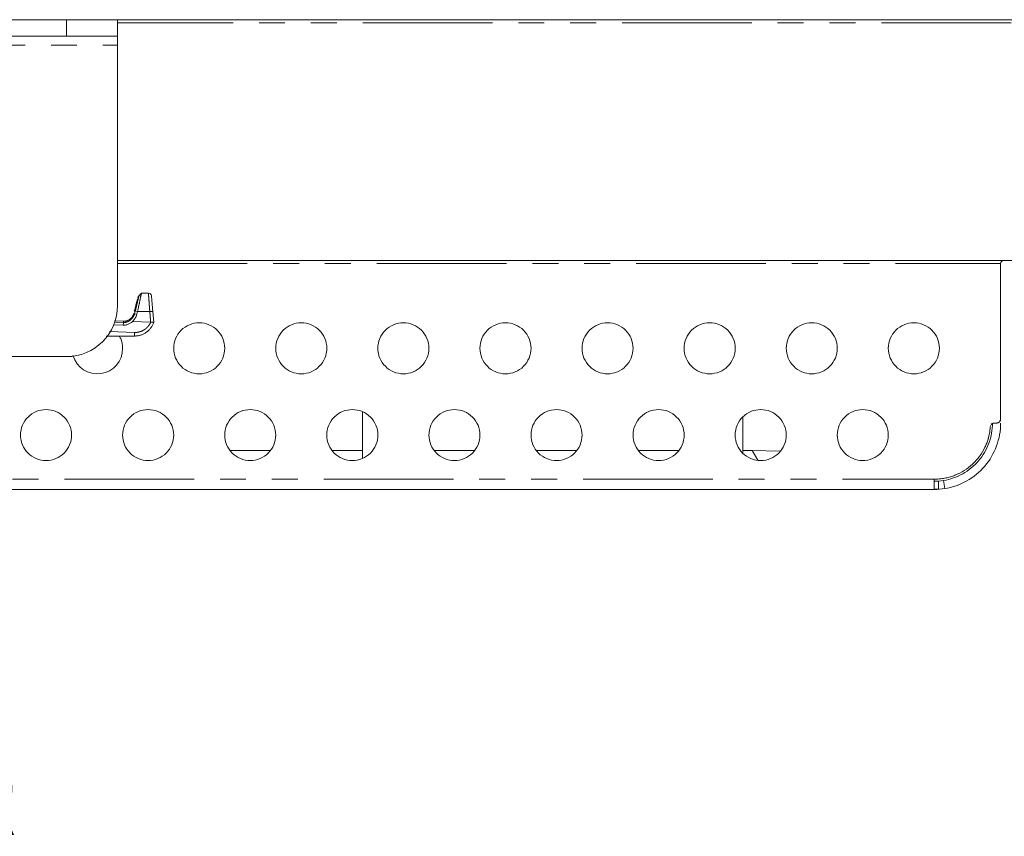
# Model space of a CAD drawing. Header units: millimetres. Extents: x 19 to 844, y 7 to 552.
# Tile 5 of 49: x 242 to 290, y 68 to 108. Entities that reach past the tile are written whole.
import ezdxf

# ---------------------------------------------------------------- set-up
doc = ezdxf.new("R2010")
doc.units = ezdxf.units.MM
doc.linetypes.add('PHANTOM', pattern=[12.7, 6.35, -1.27, 1.27, -1.27, 1.27, -1.27])
doc.styles.add('SLDTEXTSTYLE0', font='TXT', dxfattribs={"width": 0.75})

msp = doc.modelspace()

# ---------------------------------------------------------------- linework, layer by layer
at = {"color": 7, "linetype": 'Continuous', "lineweight": 15}
for p, q in [((231.5455, 107.9043), (243.8042, 107.9043)), ((243.8042, 107.9043), (246.3042, 107.9043)), ((246.3042, 107.9043), (246.3042, 107.1043)), ((246.3042, 107.9043), (315.4642, 107.9043)), ((231.5455, 107.1043), (243.8042, 107.1043)), ((243.8042, 107.1043), (246.3042, 107.1043)), ((246.3042, 107.1043), (246.3042, 106.6543)), ((246.3042, 106.6543), (246.3042, 93.9043)), ((246.3042, 96.1143), (315.4642, 96.1143)), ((289.5542, 95.9643), (289.5542, 88.3543)), ((247.3532, 94.3774), (247.4749, 94.5143)), ((247.4749, 94.5143), (247.8167, 94.5143)), ((247.2903, 93.6188), (247.1752, 93.6328)), ((247.255, 93.4865), (247.2903, 93.6189)), ((248.0329, 93.6139), (248.0793, 93.084)), ((246.1513, 93.1513), (246.5918, 93.136)), ((247.0396, 93.1203), (247.9289, 93.0893)), ((246.1113, 92.9545), (246.586, 92.938)), ((245.7531, 92.4143), (247.1354, 92.4143)), ((243.8042, 91.4043), (233.1343, 91.4043)), ((258.3042, 88.7046), (258.3042, 86.4239)), ((276.9292, 86.6744), (276.9292, 88.4541)), ((289.2474, 88.1543), (289.3542, 88.1543)), ((288.9482, 87.3997), (288.9503, 87.4057)), ((253.7791, 86.8166), (251.8292, 86.8166)), ((258.3042, 86.8166), (256.8293, 86.8166)), ((263.7791, 86.8166), (261.8293, 86.8166)), ((268.7791, 86.8166), (266.8292, 86.8166)), ((273.7791, 86.8166), (271.8293, 86.8166)), ((277.3854, 86.8166), (276.9292, 86.8166)), ((277.3854, 86.8166), (278.7478, 86.7698)), ((91.3042, 84.9043), (286.3042, 84.9043)), ((286.3044, 85.0386), (286.3048, 85.3051)), ((286.3044, 84.9144), (286.5068, 84.9144)), ((286.5068, 85.3063), (286.5068, 84.9144)), ((286.7554, 85.3402), (286.8187, 84.9452))]:
    msp.add_line(p, q, dxfattribs=at)
at = {"color": 8, "linetype": 'PHANTOM', "lineweight": 0}
for p, q in [((243.8042, 107.1043), (243.8042, 107.9043)), ((315.4642, 107.7543), (246.3042, 107.7543)), ((235.4292, 106.6543), (246.3042, 106.6543)), ((246.3042, 95.9643), (289.5542, 95.9643)), ((247.1408, 93.5045), (247.1752, 93.6328)), ((247.2903, 93.6189), (247.8845, 93.6161)), ((246.5899, 93.0727), (246.167, 93.0874)), ((246.586, 92.938), (246.5899, 93.0726)), ((247.1409, 93.5045), (247.255, 93.4865)), ((247.1354, 92.5892), (245.9044, 92.6349)), ((277.6587, 86.3432), (277.3854, 86.8166)), ((91.3035, 85.4043), (286.3048, 85.4043))]:
    msp.add_line(p, q, dxfattribs=at)
at = {"color": 7, "linetype": 'Continuous', "lineweight": 15}
for centre, radius, start, end in [((243.8042, 93.9043), 2.5, 270, 360), ((245.3159, 91.7994), 1.2384, 195.72013, 0.68728)]:
    msp.add_arc(centre, radius, start, end, dxfattribs=at)
for points, knots in [([(289.5542, 95.9643), (289.5542, 96.0035), (289.5703, 96.0426), (289.6259, 96.0981), (289.6649, 96.1143), (289.7042, 96.1143)], [0, 0, 0, 0, 0.5, 0.5, 1, 1, 1, 1]), ([(247.4748, 94.5143), (247.4748, 94.5139), (247.4747, 94.513), (247.4733, 94.5055), (247.471, 94.4937), (247.4676, 94.4772), (247.4634, 94.4562), (247.4582, 94.4308), (247.4521, 94.4011), (247.4452, 94.3672), (247.4374, 94.3294), (247.4288, 94.2878), (247.4195, 94.2427), (247.4095, 94.1942), (247.3988, 94.1427), (247.3876, 94.0883), (247.3758, 94.0314), (247.3602, 93.9558), (247.3402, 93.8594), (247.3156, 93.741), (247.2987, 93.6596), (247.2902, 93.6189)], [0, 0, 0, 0, 0.0465693, 0.0931443, 0.1397182, 0.1862841, 0.2328386, 0.2793854, 0.3259378, 0.3725074, 0.4190878, 0.4656698, 0.5122465, 0.5588158, 0.6053803, 0.6519423, 0.698505, 0.7450746, 0.8300825, 0.9150721, 1, 1, 1, 1]), ([(247.9661, 94.3773), (247.9632, 94.4105), (247.9472, 94.4479), (247.8901, 94.5007), (247.851, 94.5143), (247.8167, 94.5143)], [0, 0, 0, 0, 0.5, 0.5, 1, 1, 1, 1]), ([(247.2849, 94.2255), (247.2829, 94.2181), (247.2789, 94.2032), (247.2716, 94.1756), (247.2632, 94.1445), (247.2539, 94.1097), (247.2437, 94.0716), (247.2327, 94.0305), (247.2209, 93.9866), (247.2085, 93.9402), (247.1955, 93.8917), (247.182, 93.8413), (247.1681, 93.7893), (247.1538, 93.7362), (247.1394, 93.6822), (247.1296, 93.6457), (247.1247, 93.6275)], [0, 0, 0, 0, 0.071424, 0.1428467, 0.2142871, 0.285747, 0.3572062, 0.4286424, 0.5000671, 0.5714897, 0.6429128, 0.7143489, 0.7858001, 0.8572503, 0.9286653, 1, 1, 1, 1]), ([(247.3531, 94.3774), (247.3469, 94.37), (247.3345, 94.3551), (247.3194, 94.3301), (247.3069, 94.3038), (247.3013, 94.2853), (247.2985, 94.276)], [0, 0, 0, 0, 0.25000169, 0.49999778, 0.75000298, 1, 1, 1, 1]), ([(247.3397, 94.3209), (247.3414, 94.3279), (247.3447, 94.3419), (247.3484, 94.3575), (247.3511, 94.3689), (247.3528, 94.3761), (247.353, 94.377), (247.3531, 94.3774)], [0, 0, 0, 0, 0.1999276, 0.3996754, 0.5994425, 0.7994977, 1, 1, 1, 1]), ([(247.9661, 94.3773), (247.9662, 94.3769), (247.9663, 94.376), (247.9669, 94.3689), (247.9679, 94.3576), (247.9693, 94.3416), (247.9719, 94.3111), (247.9768, 94.2556), (247.985, 94.1613), (247.9951, 94.0463), (248.0054, 93.9281), (248.0152, 93.8168), (248.0239, 93.717), (248.0299, 93.6484), (248.0329, 93.6139)], [0, 0, 0, 0, 0.0503285, 0.1002316, 0.149982, 0.1998553, 0.2501248, 0.3749047, 0.4999811, 0.6247734, 0.7498771, 0.8332869, 0.9162436, 1, 1, 1, 1]), ([(247.0396, 93.1203), (247.021, 93.1057), (246.9837, 93.0765), (246.9239, 93.0378), (246.8613, 93.0036), (246.7959, 92.975), (246.7279, 92.9533), (246.6576, 92.9389), (246.6099, 92.9382), (246.586, 92.9379)], [0, 0, 0, 0, 0.1426237, 0.2854331, 0.4283319, 0.571194, 0.7139308, 0.8566537, 1, 1, 1, 1]), ([(246.5918, 93.136), (246.6078, 93.1358), (246.6399, 93.1356), (246.6877, 93.1411), (246.7348, 93.1509), (246.7807, 93.1652), (246.8251, 93.1838), (246.8675, 93.2066), (246.9174, 93.24), (246.9718, 93.2879), (247.0248, 93.3536), (247.0669, 93.427), (247.0837, 93.4798), (247.0922, 93.5062)], [0, 0, 0, 0, 0.07134625, 0.14271081, 0.21409557, 0.28550243, 0.35693326, 0.42838995, 0.49987438, 0.62482287, 0.74936581, 0.87419563, 1, 1, 1, 1]), ([(247.2551, 93.4865), (247.2501, 93.4693), (247.2401, 93.435), (247.22, 93.3852), (247.1968, 93.3368), (247.1706, 93.29), (247.1415, 93.2448), (247.11, 93.2014), (247.0762, 93.1596), (247.0518, 93.1334), (247.0396, 93.1203)], [0, 0, 0, 0, 0.1251824, 0.2501277, 0.3750314, 0.499992, 0.6250341, 0.7501202, 0.8751572, 1, 1, 1, 1]), ([(247.1354, 92.4143), (247.1597, 92.4148), (247.2083, 92.4158), (247.2808, 92.4241), (247.3526, 92.4372), (247.4232, 92.4556), (247.4922, 92.4791), (247.5593, 92.5076), (247.624, 92.5407), (247.6861, 92.5785), (247.7452, 92.6206), (247.8011, 92.6669), (247.8534, 92.717), (247.902, 92.7707), (247.9465, 92.8278), (247.9867, 92.8879), (248.0225, 92.9509), (248.0539, 93.0161), (248.0708, 93.0614), (248.0793, 93.084)], [0, 0, 0, 0, 0.058745, 0.1175481, 0.1763867, 0.2352464, 0.2941132, 0.352977, 0.4118304, 0.470669, 0.5294907, 0.5882962, 0.6470885, 0.7058728, 0.7646566, 0.8234491, 0.8822615, 0.9411068, 1, 1, 1, 1]), ([(248.0793, 93.084), (248.0788, 93.0837), (248.0778, 93.0829), (248.0707, 93.0829), (248.0596, 93.0834), (248.0444, 93.0844), (248.0257, 93.0857), (248.0041, 93.0871), (247.9803, 93.0884), (247.955, 93.0893), (247.9376, 93.0893), (247.9289, 93.0893)], [0, 0, 0, 0, 0.1104574, 0.2217888, 0.3333794, 0.4448311, 0.5559707, 0.6668262, 0.7775818, 0.8885253, 1, 1, 1, 1]), ([(249.0542, 91.8143), (249.0542, 91.9779), (249.0867, 92.1414), (249.2119, 92.4438), (249.3046, 92.5824), (249.536, 92.8138), (249.6746, 92.9065), (249.977, 93.0317), (250.1405, 93.0643), (250.4678, 93.0643), (250.6313, 93.0317), (250.9337, 92.9065), (251.0723, 92.8138), (251.3037, 92.5824), (251.3964, 92.4438), (251.5216, 92.1414), (251.5542, 91.9779), (251.5542, 91.8143)], [0, 0, 0, 0, 0.125, 0.125, 0.25, 0.25, 0.375, 0.375, 0.5, 0.5, 0.625, 0.625, 0.75, 0.75, 0.875, 0.875, 1, 1, 1, 1]), ([(254.0542, 91.8143), (254.0542, 91.9779), (254.0867, 92.1414), (254.2119, 92.4438), (254.3046, 92.5824), (254.536, 92.8138), (254.6746, 92.9065), (254.977, 93.0317), (255.1405, 93.0643), (255.4678, 93.0643), (255.6313, 93.0317), (255.9337, 92.9065), (256.0723, 92.8138), (256.3037, 92.5824), (256.3964, 92.4438), (256.5216, 92.1414), (256.5542, 91.9779), (256.5542, 91.8143)], [0, 0, 0, 0, 0.125, 0.125, 0.25, 0.25, 0.375, 0.375, 0.5, 0.5, 0.625, 0.625, 0.75, 0.75, 0.875, 0.875, 1, 1, 1, 1]), ([(259.0542, 91.8143), (259.0542, 91.9779), (259.0867, 92.1414), (259.2119, 92.4438), (259.3046, 92.5824), (259.536, 92.8138), (259.6746, 92.9065), (259.977, 93.0317), (260.1405, 93.0643), (260.4678, 93.0643), (260.6313, 93.0317), (260.9337, 92.9065), (261.0723, 92.8138), (261.3037, 92.5824), (261.3964, 92.4438), (261.5216, 92.1414), (261.5542, 91.9779), (261.5542, 91.8143)], [0, 0, 0, 0, 0.125, 0.125, 0.25, 0.25, 0.375, 0.375, 0.5, 0.5, 0.625, 0.625, 0.75, 0.75, 0.875, 0.875, 1, 1, 1, 1]), ([(264.0542, 91.8143), (264.0542, 91.9779), (264.0867, 92.1414), (264.2119, 92.4438), (264.3046, 92.5824), (264.536, 92.8138), (264.6746, 92.9065), (264.977, 93.0317), (265.1405, 93.0643), (265.4678, 93.0643), (265.6313, 93.0317), (265.9337, 92.9065), (266.0723, 92.8138), (266.3037, 92.5824), (266.3964, 92.4438), (266.5216, 92.1414), (266.5542, 91.9779), (266.5542, 91.8143)], [0, 0, 0, 0, 0.125, 0.125, 0.25, 0.25, 0.375, 0.375, 0.5, 0.5, 0.625, 0.625, 0.75, 0.75, 0.875, 0.875, 1, 1, 1, 1]), ([(269.0542, 91.8143), (269.0542, 91.9779), (269.0867, 92.1414), (269.2119, 92.4438), (269.3046, 92.5824), (269.536, 92.8138), (269.6746, 92.9065), (269.977, 93.0317), (270.1405, 93.0643), (270.4678, 93.0643), (270.6313, 93.0317), (270.9337, 92.9065), (271.0723, 92.8138), (271.3037, 92.5824), (271.3964, 92.4438), (271.5216, 92.1414), (271.5542, 91.9779), (271.5542, 91.8143)], [0, 0, 0, 0, 0.125, 0.125, 0.25, 0.25, 0.375, 0.375, 0.5, 0.5, 0.625, 0.625, 0.75, 0.75, 0.875, 0.875, 1, 1, 1, 1]), ([(274.0542, 91.8143), (274.0542, 91.9779), (274.0867, 92.1414), (274.2119, 92.4438), (274.3046, 92.5824), (274.536, 92.8138), (274.6746, 92.9065), (274.977, 93.0317), (275.1405, 93.0643), (275.4678, 93.0643), (275.6313, 93.0317), (275.9337, 92.9065), (276.0723, 92.8138), (276.3037, 92.5824), (276.3964, 92.4438), (276.5216, 92.1414), (276.5542, 91.9779), (276.5542, 91.8143)], [0, 0, 0, 0, 0.125, 0.125, 0.25, 0.25, 0.375, 0.375, 0.5, 0.5, 0.625, 0.625, 0.75, 0.75, 0.875, 0.875, 1, 1, 1, 1]), ([(279.0542, 91.8143), (279.0542, 91.9779), (279.0867, 92.1414), (279.2119, 92.4438), (279.3046, 92.5824), (279.536, 92.8138), (279.6746, 92.9065), (279.977, 93.0317), (280.1405, 93.0643), (280.4678, 93.0643), (280.6313, 93.0317), (280.9337, 92.9065), (281.0723, 92.8138), (281.3037, 92.5824), (281.3964, 92.4438), (281.5216, 92.1414), (281.5542, 91.9779), (281.5542, 91.8143)], [0, 0, 0, 0, 0.125, 0.125, 0.25, 0.25, 0.375, 0.375, 0.5, 0.5, 0.625, 0.625, 0.75, 0.75, 0.875, 0.875, 1, 1, 1, 1]), ([(284.0542, 91.8143), (284.0542, 91.9779), (284.0867, 92.1414), (284.2119, 92.4438), (284.3046, 92.5824), (284.536, 92.8138), (284.6746, 92.9065), (284.977, 93.0317), (285.1405, 93.0643), (285.4678, 93.0643), (285.6313, 93.0317), (285.9337, 92.9065), (286.0723, 92.8138), (286.3037, 92.5824), (286.3964, 92.4438), (286.5216, 92.1414), (286.5542, 91.9779), (286.5542, 91.8143)], [0, 0, 0, 0, 0.125, 0.125, 0.25, 0.25, 0.375, 0.375, 0.5, 0.5, 0.625, 0.625, 0.75, 0.75, 0.875, 0.875, 1, 1, 1, 1]), ([(246.5542, 91.8143), (246.545, 91.983), (246.5331, 92.2025), (246.4069, 92.3745), (246.3777, 92.4143)], [0, 0, 0, 0, 0.7692492, 1, 1, 1, 1]), ([(251.5542, 91.8143), (251.5542, 91.6506), (251.5216, 91.4871), (251.3964, 91.1847), (251.3037, 91.0461), (251.0723, 90.8147), (250.9337, 90.722), (250.6313, 90.5968), (250.4678, 90.5643), (250.1405, 90.5643), (249.977, 90.5968), (249.6746, 90.722), (249.536, 90.8147), (249.3046, 91.0461), (249.2119, 91.1847), (249.0867, 91.4871), (249.0542, 91.6506), (249.0542, 91.8143)], [0, 0, 0, 0, 0.125, 0.125, 0.25, 0.25, 0.375, 0.375, 0.5, 0.5, 0.625, 0.625, 0.75, 0.75, 0.875, 0.875, 1, 1, 1, 1]), ([(256.5542, 91.8143), (256.5542, 91.6506), (256.5216, 91.4871), (256.3964, 91.1847), (256.3037, 91.0461), (256.0723, 90.8147), (255.9337, 90.722), (255.6313, 90.5968), (255.4678, 90.5643), (255.1405, 90.5643), (254.977, 90.5968), (254.6746, 90.722), (254.536, 90.8147), (254.3046, 91.0461), (254.2119, 91.1847), (254.0867, 91.4871), (254.0542, 91.6506), (254.0542, 91.8143)], [0, 0, 0, 0, 0.125, 0.125, 0.25, 0.25, 0.375, 0.375, 0.5, 0.5, 0.625, 0.625, 0.75, 0.75, 0.875, 0.875, 1, 1, 1, 1]), ([(261.5542, 91.8143), (261.5542, 91.6506), (261.5216, 91.4871), (261.3964, 91.1847), (261.3037, 91.0461), (261.0723, 90.8147), (260.9337, 90.722), (260.6313, 90.5968), (260.4678, 90.5643), (260.1405, 90.5643), (259.977, 90.5968), (259.6746, 90.722), (259.536, 90.8147), (259.3046, 91.0461), (259.2119, 91.1847), (259.0867, 91.4871), (259.0542, 91.6506), (259.0542, 91.8143)], [0, 0, 0, 0, 0.125, 0.125, 0.25, 0.25, 0.375, 0.375, 0.5, 0.5, 0.625, 0.625, 0.75, 0.75, 0.875, 0.875, 1, 1, 1, 1]), ([(266.5542, 91.8143), (266.5542, 91.6506), (266.5216, 91.4871), (266.3964, 91.1847), (266.3037, 91.0461), (266.0723, 90.8147), (265.9337, 90.722), (265.6313, 90.5968), (265.4678, 90.5643), (265.1405, 90.5643), (264.977, 90.5968), (264.6746, 90.722), (264.536, 90.8147), (264.3046, 91.0461), (264.2119, 91.1847), (264.0867, 91.4871), (264.0542, 91.6506), (264.0542, 91.8143)], [0, 0, 0, 0, 0.125, 0.125, 0.25, 0.25, 0.375, 0.375, 0.5, 0.5, 0.625, 0.625, 0.75, 0.75, 0.875, 0.875, 1, 1, 1, 1]), ([(271.5542, 91.8143), (271.5542, 91.6506), (271.5216, 91.4871), (271.3964, 91.1847), (271.3037, 91.0461), (271.0723, 90.8147), (270.9337, 90.722), (270.6313, 90.5968), (270.4678, 90.5643), (270.1405, 90.5643), (269.977, 90.5968), (269.6746, 90.722), (269.536, 90.8147), (269.3046, 91.0461), (269.2119, 91.1847), (269.0867, 91.4871), (269.0542, 91.6506), (269.0542, 91.8143)], [0, 0, 0, 0, 0.125, 0.125, 0.25, 0.25, 0.375, 0.375, 0.5, 0.5, 0.625, 0.625, 0.75, 0.75, 0.875, 0.875, 1, 1, 1, 1]), ([(276.5542, 91.8143), (276.5542, 91.6506), (276.5216, 91.4871), (276.3964, 91.1847), (276.3037, 91.0461), (276.0723, 90.8147), (275.9337, 90.722), (275.6313, 90.5968), (275.4678, 90.5643), (275.1405, 90.5643), (274.977, 90.5968), (274.6746, 90.722), (274.536, 90.8147), (274.3046, 91.0461), (274.2119, 91.1847), (274.0867, 91.4871), (274.0542, 91.6506), (274.0542, 91.8143)], [0, 0, 0, 0, 0.125, 0.125, 0.25, 0.25, 0.375, 0.375, 0.5, 0.5, 0.625, 0.625, 0.75, 0.75, 0.875, 0.875, 1, 1, 1, 1]), ([(281.5542, 91.8143), (281.5542, 91.6506), (281.5216, 91.4871), (281.3964, 91.1847), (281.3037, 91.0461), (281.0723, 90.8147), (280.9337, 90.722), (280.6313, 90.5968), (280.4678, 90.5643), (280.1405, 90.5643), (279.977, 90.5968), (279.6746, 90.722), (279.536, 90.8147), (279.3046, 91.0461), (279.2119, 91.1847), (279.0867, 91.4871), (279.0542, 91.6506), (279.0542, 91.8143)], [0, 0, 0, 0, 0.125, 0.125, 0.25, 0.25, 0.375, 0.375, 0.5, 0.5, 0.625, 0.625, 0.75, 0.75, 0.875, 0.875, 1, 1, 1, 1]), ([(286.5542, 91.8143), (286.5542, 91.6506), (286.5216, 91.4871), (286.3964, 91.1847), (286.3037, 91.0461), (286.0723, 90.8147), (285.9337, 90.722), (285.6313, 90.5968), (285.4678, 90.5643), (285.1405, 90.5643), (284.977, 90.5968), (284.6746, 90.722), (284.536, 90.8147), (284.3046, 91.0461), (284.2119, 91.1847), (284.0867, 91.4871), (284.0542, 91.6506), (284.0542, 91.8143)], [0, 0, 0, 0, 0.125, 0.125, 0.25, 0.25, 0.375, 0.375, 0.5, 0.5, 0.625, 0.625, 0.75, 0.75, 0.875, 0.875, 1, 1, 1, 1]), ([(241.5542, 87.5643), (241.5542, 87.7279), (241.5867, 87.8914), (241.7119, 88.1938), (241.8046, 88.3324), (242.036, 88.5638), (242.1746, 88.6565), (242.477, 88.7817), (242.6405, 88.8143), (242.9678, 88.8143), (243.1313, 88.7817), (243.4337, 88.6565), (243.5723, 88.5638), (243.8037, 88.3324), (243.8964, 88.1938), (244.0216, 87.8914), (244.0542, 87.7279), (244.0542, 87.5643)], [0, 0, 0, 0, 0.125, 0.125, 0.25, 0.25, 0.375, 0.375, 0.5, 0.5, 0.625, 0.625, 0.75, 0.75, 0.875, 0.875, 1, 1, 1, 1]), ([(246.5542, 87.5643), (246.5542, 87.7279), (246.5867, 87.8914), (246.7119, 88.1938), (246.8046, 88.3324), (247.036, 88.5638), (247.1746, 88.6565), (247.477, 88.7817), (247.6405, 88.8143), (247.9678, 88.8143), (248.1313, 88.7817), (248.4337, 88.6565), (248.5723, 88.5638), (248.8037, 88.3324), (248.8964, 88.1938), (249.0216, 87.8914), (249.0542, 87.7279), (249.0542, 87.5643)], [0, 0, 0, 0, 0.125, 0.125, 0.25, 0.25, 0.375, 0.375, 0.5, 0.5, 0.625, 0.625, 0.75, 0.75, 0.875, 0.875, 1, 1, 1, 1]), ([(251.5542, 87.5643), (251.5542, 87.7279), (251.5867, 87.8914), (251.7119, 88.1938), (251.8046, 88.3324), (252.036, 88.5638), (252.1746, 88.6565), (252.477, 88.7817), (252.6405, 88.8143), (252.9678, 88.8143), (253.1313, 88.7817), (253.4337, 88.6565), (253.5723, 88.5638), (253.8037, 88.3324), (253.8964, 88.1938), (254.0216, 87.8914), (254.0542, 87.7279), (254.0542, 87.5643)], [0, 0, 0, 0, 0.125, 0.125, 0.25, 0.25, 0.375, 0.375, 0.5, 0.5, 0.625, 0.625, 0.75, 0.75, 0.875, 0.875, 1, 1, 1, 1]), ([(256.5542, 87.5643), (256.5542, 87.7279), (256.5867, 87.8914), (256.7119, 88.1938), (256.8046, 88.3324), (257.036, 88.5638), (257.1746, 88.6565), (257.477, 88.7817), (257.6405, 88.8143), (257.9678, 88.8143), (258.1313, 88.7817), (258.4337, 88.6565), (258.5723, 88.5638), (258.8037, 88.3324), (258.8964, 88.1938), (259.0216, 87.8914), (259.0542, 87.7279), (259.0542, 87.5643)], [0, 0, 0, 0, 0.125, 0.125, 0.25, 0.25, 0.375, 0.375, 0.5, 0.5, 0.625, 0.625, 0.75, 0.75, 0.875, 0.875, 1, 1, 1, 1]), ([(261.5542, 87.5643), (261.5542, 87.7279), (261.5867, 87.8914), (261.7119, 88.1938), (261.8046, 88.3324), (262.036, 88.5638), (262.1746, 88.6565), (262.477, 88.7817), (262.6405, 88.8143), (262.9678, 88.8143), (263.1313, 88.7817), (263.4337, 88.6565), (263.5723, 88.5638), (263.8037, 88.3324), (263.8964, 88.1938), (264.0216, 87.8914), (264.0542, 87.7279), (264.0542, 87.5643)], [0, 0, 0, 0, 0.125, 0.125, 0.25, 0.25, 0.375, 0.375, 0.5, 0.5, 0.625, 0.625, 0.75, 0.75, 0.875, 0.875, 1, 1, 1, 1]), ([(266.5542, 87.5643), (266.5542, 87.7279), (266.5867, 87.8914), (266.7119, 88.1938), (266.8046, 88.3324), (267.036, 88.5638), (267.1746, 88.6565), (267.477, 88.7817), (267.6405, 88.8143), (267.9678, 88.8143), (268.1313, 88.7817), (268.4337, 88.6565), (268.5723, 88.5638), (268.8037, 88.3324), (268.8964, 88.1938), (269.0216, 87.8914), (269.0542, 87.7279), (269.0542, 87.5643)], [0, 0, 0, 0, 0.125, 0.125, 0.25, 0.25, 0.375, 0.375, 0.5, 0.5, 0.625, 0.625, 0.75, 0.75, 0.875, 0.875, 1, 1, 1, 1]), ([(271.5542, 87.5643), (271.5542, 87.7279), (271.5867, 87.8914), (271.7119, 88.1938), (271.8046, 88.3324), (272.036, 88.5638), (272.1746, 88.6565), (272.477, 88.7817), (272.6405, 88.8143), (272.9678, 88.8143), (273.1313, 88.7817), (273.4337, 88.6565), (273.5723, 88.5638), (273.8037, 88.3324), (273.8964, 88.1938), (274.0216, 87.8914), (274.0542, 87.7279), (274.0542, 87.5643)], [0, 0, 0, 0, 0.125, 0.125, 0.25, 0.25, 0.375, 0.375, 0.5, 0.5, 0.625, 0.625, 0.75, 0.75, 0.875, 0.875, 1, 1, 1, 1]), ([(276.5542, 87.5643), (276.5542, 87.7279), (276.5867, 87.8914), (276.7119, 88.1938), (276.8046, 88.3324), (277.036, 88.5638), (277.1746, 88.6565), (277.477, 88.7817), (277.6405, 88.8143), (277.9678, 88.8143), (278.1313, 88.7817), (278.4337, 88.6565), (278.5723, 88.5638), (278.8037, 88.3324), (278.8964, 88.1938), (279.0216, 87.8914), (279.0542, 87.7279), (279.0542, 87.5643)], [0, 0, 0, 0, 0.125, 0.125, 0.25, 0.25, 0.375, 0.375, 0.5, 0.5, 0.625, 0.625, 0.75, 0.75, 0.875, 0.875, 1, 1, 1, 1]), ([(281.5542, 87.5643), (281.5542, 87.7279), (281.5867, 87.8914), (281.7119, 88.1938), (281.8046, 88.3324), (282.036, 88.5638), (282.1746, 88.6565), (282.477, 88.7817), (282.6405, 88.8143), (282.9678, 88.8143), (283.1313, 88.7817), (283.4337, 88.6565), (283.5723, 88.5638), (283.8037, 88.3324), (283.8964, 88.1938), (284.0216, 87.8914), (284.0542, 87.7279), (284.0542, 87.5643)], [0, 0, 0, 0, 0.125, 0.125, 0.25, 0.25, 0.375, 0.375, 0.5, 0.5, 0.625, 0.625, 0.75, 0.75, 0.875, 0.875, 1, 1, 1, 1]), ([(289.3542, 88.1543), (289.3649, 88.1548), (289.3861, 88.1558), (289.4168, 88.1632), (289.4454, 88.175), (289.472, 88.1916), (289.4979, 88.2137), (289.5215, 88.2423), (289.5399, 88.2769), (289.5519, 88.3148), (289.5534, 88.3409), (289.5542, 88.3543)], [0, 0, 0, 0, 0.1030424, 0.2021112, 0.2996526, 0.398227, 0.5003169, 0.623798, 0.7501734, 0.872892, 1, 1, 1, 1]), ([(286.3051, 85.4043), (286.3437, 85.4047), (286.4206, 85.4057), (286.5355, 85.4131), (286.6495, 85.4249), (286.7626, 85.4415), (286.8748, 85.4629), (286.9861, 85.489), (287.0965, 85.5198), (287.206, 85.5554), (287.4392, 85.642), (287.783, 85.8155), (288.1927, 86.1336), (288.5378, 86.521), (288.7497, 86.8787), (288.8724, 87.1634), (288.9398, 87.3587), (288.9916, 87.558), (289.0294, 87.7613), (289.0417, 87.8988), (289.0478, 87.9678)], [0, 0, 0, 0, 0.0280326, 0.0558932, 0.0836298, 0.1112911, 0.1389261, 0.166584, 0.1943139, 0.2221645, 0.2501839, 0.375068, 0.5000195, 0.6249037, 0.7498552, 0.8001375, 0.8500077, 0.8997507, 0.9496534, 1, 1, 1, 1]), ([(289.1542, 88.1543), (289.1542, 87.8189), (289.0944, 87.4837), (288.8626, 86.8545), (288.6906, 86.5606), (288.2556, 86.0502), (287.9926, 85.8339), (287.408, 85.5054), (287.0864, 85.3933), (286.7554, 85.3402)], [0, 0, 0, 0, 0.25, 0.25, 0.5, 0.5, 0.75, 0.75, 1, 1, 1, 1]), ([(286.8187, 84.9452), (287.1962, 85.0058), (287.5629, 85.1336), (288.2296, 85.5082), (288.5294, 85.7549), (289.0255, 86.3369), (289.2216, 86.672), (289.486, 87.3896), (289.5542, 87.7719), (289.5542, 88.1543)], [0, 0, 0, 0, 0.25, 0.25, 0.5, 0.5, 0.75, 0.75, 1, 1, 1, 1]), ([(289.0478, 87.9678), (289.0512, 88.0178), (289.0742, 88.0662), (289.1474, 88.1346), (289.1973, 88.1543), (289.2474, 88.1543)], [0, 0, 0, 0, 0.5, 0.5, 1, 1, 1, 1]), ([(244.0542, 87.5643), (244.0542, 87.4006), (244.0216, 87.2371), (243.8964, 86.9347), (243.8037, 86.7961), (243.5723, 86.5647), (243.4337, 86.472), (243.1313, 86.3468), (242.9678, 86.3143), (242.6405, 86.3143), (242.477, 86.3468), (242.1746, 86.472), (242.036, 86.5647), (241.8046, 86.7961), (241.7119, 86.9347), (241.5867, 87.2371), (241.5542, 87.4006), (241.5542, 87.5643)], [0, 0, 0, 0, 0.125, 0.125, 0.25, 0.25, 0.375, 0.375, 0.5, 0.5, 0.625, 0.625, 0.75, 0.75, 0.875, 0.875, 1, 1, 1, 1]), ([(249.0542, 87.5643), (249.0542, 87.4006), (249.0216, 87.2371), (248.8964, 86.9347), (248.8037, 86.7961), (248.5723, 86.5647), (248.4337, 86.472), (248.1313, 86.3468), (247.9678, 86.3143), (247.6405, 86.3143), (247.477, 86.3468), (247.1746, 86.472), (247.036, 86.5647), (246.8046, 86.7961), (246.7119, 86.9347), (246.5867, 87.2371), (246.5542, 87.4006), (246.5542, 87.5643)], [0, 0, 0, 0, 0.125, 0.125, 0.25, 0.25, 0.375, 0.375, 0.5, 0.5, 0.625, 0.625, 0.75, 0.75, 0.875, 0.875, 1, 1, 1, 1]), ([(254.0542, 87.5643), (254.0542, 87.4006), (254.0216, 87.2371), (253.8964, 86.9347), (253.8037, 86.7961), (253.5723, 86.5647), (253.4337, 86.472), (253.1313, 86.3468), (252.9678, 86.3143), (252.6405, 86.3143), (252.477, 86.3468), (252.1746, 86.472), (252.036, 86.5647), (251.8046, 86.7961), (251.7119, 86.9347), (251.5867, 87.2371), (251.5542, 87.4006), (251.5542, 87.5643)], [0, 0, 0, 0, 0.125, 0.125, 0.25, 0.25, 0.375, 0.375, 0.5, 0.5, 0.625, 0.625, 0.75, 0.75, 0.875, 0.875, 1, 1, 1, 1]), ([(259.0542, 87.5643), (259.0542, 87.4006), (259.0216, 87.2371), (258.8964, 86.9347), (258.8037, 86.7961), (258.5723, 86.5647), (258.4337, 86.472), (258.1313, 86.3468), (257.9678, 86.3143), (257.6405, 86.3143), (257.477, 86.3468), (257.1746, 86.472), (257.036, 86.5647), (256.8046, 86.7961), (256.7119, 86.9347), (256.5867, 87.2371), (256.5542, 87.4006), (256.5542, 87.5643)], [0, 0, 0, 0, 0.125, 0.125, 0.25, 0.25, 0.375, 0.375, 0.5, 0.5, 0.625, 0.625, 0.75, 0.75, 0.875, 0.875, 1, 1, 1, 1]), ([(264.0542, 87.5643), (264.0542, 87.4006), (264.0216, 87.2371), (263.8964, 86.9347), (263.8037, 86.7961), (263.5723, 86.5647), (263.4337, 86.472), (263.1313, 86.3468), (262.9678, 86.3143), (262.6405, 86.3143), (262.477, 86.3468), (262.1746, 86.472), (262.036, 86.5647), (261.8046, 86.7961), (261.7119, 86.9347), (261.5867, 87.2371), (261.5542, 87.4006), (261.5542, 87.5643)], [0, 0, 0, 0, 0.125, 0.125, 0.25, 0.25, 0.375, 0.375, 0.5, 0.5, 0.625, 0.625, 0.75, 0.75, 0.875, 0.875, 1, 1, 1, 1]), ([(269.0542, 87.5643), (269.0542, 87.4006), (269.0216, 87.2371), (268.8964, 86.9347), (268.8037, 86.7961), (268.5723, 86.5647), (268.4337, 86.472), (268.1313, 86.3468), (267.9678, 86.3143), (267.6405, 86.3143), (267.477, 86.3468), (267.1746, 86.472), (267.036, 86.5647), (266.8046, 86.7961), (266.7119, 86.9347), (266.5867, 87.2371), (266.5542, 87.4006), (266.5542, 87.5643)], [0, 0, 0, 0, 0.125, 0.125, 0.25, 0.25, 0.375, 0.375, 0.5, 0.5, 0.625, 0.625, 0.75, 0.75, 0.875, 0.875, 1, 1, 1, 1]), ([(274.0542, 87.5643), (274.0542, 87.4006), (274.0216, 87.2371), (273.8964, 86.9347), (273.8037, 86.7961), (273.5723, 86.5647), (273.4337, 86.472), (273.1313, 86.3468), (272.9678, 86.3143), (272.6405, 86.3143), (272.477, 86.3468), (272.1746, 86.472), (272.036, 86.5647), (271.8046, 86.7961), (271.7119, 86.9347), (271.5867, 87.2371), (271.5542, 87.4006), (271.5542, 87.5643)], [0, 0, 0, 0, 0.125, 0.125, 0.25, 0.25, 0.375, 0.375, 0.5, 0.5, 0.625, 0.625, 0.75, 0.75, 0.875, 0.875, 1, 1, 1, 1]), ([(279.0542, 87.5643), (279.0542, 87.4006), (279.0216, 87.2371), (278.8964, 86.9347), (278.8037, 86.7961), (278.5723, 86.5647), (278.4337, 86.472), (278.1313, 86.3468), (277.9678, 86.3143), (277.6405, 86.3143), (277.477, 86.3468), (277.1746, 86.472), (277.036, 86.5647), (276.8046, 86.7961), (276.7119, 86.9347), (276.5867, 87.2371), (276.5542, 87.4006), (276.5542, 87.5643)], [0, 0, 0, 0, 0.125, 0.125, 0.25, 0.25, 0.375, 0.375, 0.5, 0.5, 0.625, 0.625, 0.75, 0.75, 0.875, 0.875, 1, 1, 1, 1]), ([(284.0542, 87.5643), (284.0542, 87.4006), (284.0216, 87.2371), (283.8964, 86.9347), (283.8037, 86.7961), (283.5723, 86.5647), (283.4337, 86.472), (283.1313, 86.3468), (282.9678, 86.3143), (282.6405, 86.3143), (282.477, 86.3468), (282.1746, 86.472), (282.036, 86.5647), (281.8046, 86.7961), (281.7119, 86.9347), (281.5867, 87.2371), (281.5542, 87.4006), (281.5542, 87.5643)], [0, 0, 0, 0, 0.125, 0.125, 0.25, 0.25, 0.375, 0.375, 0.5, 0.5, 0.625, 0.625, 0.75, 0.75, 0.875, 0.875, 1, 1, 1, 1]), ([(286.3046, 85.4043), (286.3046, 85.3875), (286.3045, 85.3543), (286.3045, 85.3056), (286.3045, 85.2585), (286.3045, 85.2131), (286.3044, 85.1694), (286.3044, 85.1274), (286.3044, 85.0704), (286.3043, 85.0053), (286.3043, 84.9447), (286.3043, 84.9246), (286.3043, 84.9144)], [0, 0, 0, 0, 0.0735413, 0.1452717, 0.2158436, 0.2859415, 0.3562638, 0.4275023, 0.5003229, 0.6664065, 0.8299682, 1, 1, 1, 1]), ([(286.5068, 84.9144), (286.4731, 84.9114), (286.4055, 84.9055), (286.3379, 84.9047), (286.3042, 84.9043)], [0, 0, 0, 0, 0.5000017, 1, 1, 1, 1]), ([(286.3048, 85.3051), (286.3217, 85.3062), (286.3553, 85.3084), (286.4058, 85.3072), (286.4563, 85.3055), (286.49, 85.306), (286.5068, 85.3063)], [0, 0, 0, 0, 0.250089, 0.4999619, 0.7500293, 1, 1, 1, 1])]:
    msp.add_open_spline(points, degree=3, knots=knots, dxfattribs=at)
at = {"color": 8, "linetype": 'PHANTOM', "lineweight": 0}
for points, knots in [([(247.8167, 94.5143), (247.8168, 94.5137), (247.8169, 94.5127), (247.8176, 94.5043), (247.8187, 94.491), (247.8201, 94.4723), (247.822, 94.4484), (247.8242, 94.4195), (247.8267, 94.3858), (247.8297, 94.3473), (247.8329, 94.3044), (247.8365, 94.2572), (247.8403, 94.206), (247.8445, 94.1511), (247.8488, 94.0929), (247.8534, 94.0315), (247.8593, 93.9529), (247.8666, 93.8553), (247.8754, 93.7376), (247.8814, 93.6566), (247.8845, 93.6161)], [0, 0, 0, 0, 0.04996108, 0.09992268, 0.14988445, 0.19984615, 0.24980777, 0.29976923, 0.34973055, 0.39969175, 0.44965283, 0.49961384, 0.54957483, 0.59953583, 0.64949678, 0.69945756, 0.7494181, 0.83294506, 0.91647222, 1, 1, 1, 1]), ([(247.1752, 93.6328), (247.1803, 93.6542), (247.1905, 93.697), (247.2055, 93.76), (247.2202, 93.8218), (247.2346, 93.882), (247.2485, 93.9402), (247.2618, 93.9961), (247.2746, 94.0493), (247.2866, 94.0996), (247.2979, 94.1466), (247.3083, 94.1899), (247.3177, 94.2294), (247.3262, 94.2646), (247.3336, 94.2957), (247.3377, 94.3125), (247.3397, 94.3209)], [0, 0, 0, 0, 0.071511, 0.1429423, 0.2143419, 0.2857237, 0.3570995, 0.4285005, 0.4999399, 0.5713882, 0.6428263, 0.7142525, 0.7856689, 0.8570913, 0.9285459, 1, 1, 1, 1]), ([(247.1247, 93.6275), (247.1253, 93.6284), (247.1266, 93.6302), (247.1329, 93.6303), (247.1429, 93.63), (247.1566, 93.63), (247.169, 93.6319), (247.1752, 93.6328)], [0, 0, 0, 0, 0.1998394, 0.4000513, 0.6000715, 0.7996752, 1, 1, 1, 1]), ([(247.8845, 93.6161), (247.9194, 93.6191), (247.9601, 93.6212), (248.0179, 93.6203), (248.0326, 93.6174), (248.0329, 93.6139)], [0, 0, 0, 0, 0.5, 0.5, 1, 1, 1, 1]), ([(247.8845, 93.6161), (247.8894, 93.5593), (247.9047, 93.3837), (247.9192, 93.2081), (247.9289, 93.0893)], [0, 0, 0, 0, 0.323446, 1, 1, 1, 1]), ([(246.5899, 93.0726), (246.6068, 93.0729), (246.6405, 93.0734), (246.6906, 93.0805), (246.7397, 93.092), (246.7874, 93.1081), (246.8335, 93.1285), (246.8776, 93.153), (246.9194, 93.1814), (246.9586, 93.2132), (246.9949, 93.2483), (247.0281, 93.2863), (247.0579, 93.3268), (247.0844, 93.3695), (247.1072, 93.4141), (247.1268, 93.4604), (247.1369, 93.4924), (247.142, 93.5084)], [0, 0, 0, 0, 0.0668866, 0.133605, 0.2001921, 0.2666983, 0.3332396, 0.3999224, 0.4666424, 0.5333518, 0.6001076, 0.6668702, 0.7335423, 0.8000807, 0.8666006, 0.9331889, 1, 1, 1, 1]), ([(246.5918, 93.136), (246.5918, 93.1355), (246.5918, 93.1344), (246.5916, 93.1262), (246.5912, 93.1133), (246.5907, 93.0957), (246.5902, 93.0803), (246.5899, 93.0726)], [0, 0, 0, 0, 0.1999935, 0.4000019, 0.5999999, 0.8000077, 1, 1, 1, 1]), ([(247.142, 93.5084), (247.1361, 93.509), (247.1244, 93.5102), (247.1109, 93.5108), (247.1008, 93.5105), (247.0942, 93.5091), (247.0929, 93.5072), (247.0922, 93.5062)], [0, 0, 0, 0, 0.19995604, 0.39992886, 0.59992763, 0.79996278, 1, 1, 1, 1]), ([(247.9289, 93.0893), (247.9198, 93.0692), (247.9014, 93.0292), (247.8678, 92.9722), (247.8299, 92.9179), (247.7877, 92.8668), (247.7415, 92.8192), (247.6917, 92.7755), (247.6384, 92.7358), (247.5822, 92.7005), (247.5234, 92.6696), (247.4622, 92.6435), (247.3992, 92.6223), (247.3346, 92.6061), (247.269, 92.5951), (247.2026, 92.5889), (247.1582, 92.5891), (247.136, 92.5892)], [0, 0, 0, 0, 0.0666866, 0.1333801, 0.2000743, 0.2667647, 0.3334471, 0.400119, 0.4667791, 0.5334275, 0.6000659, 0.6666975, 0.7333275, 0.7999628, 0.866612, 0.933287, 1, 1, 1, 1]), ([(247.1354, 92.4143), (247.1342, 92.4142), (247.1334, 92.4308), (247.1334, 92.4973), (247.1342, 92.5452), (247.1354, 92.5892)], [0, 0, 0, 0, 0.5, 0.5, 1, 1, 1, 1])]:
    msp.add_open_spline(points, degree=3, knots=knots, dxfattribs=at)
at = {"color": 7, "linetype": 'Continuous', "lineweight": 15}
for points in [[(286.7554, 85.3402), (286.6063, 85.3163), (286.4552, 85.3043), (286.3042, 85.3043)], [(286.3042, 84.9043), (286.4764, 84.9043), (286.6486, 84.918), (286.8187, 84.9452)]]:
    msp.add_open_spline(points, degree=3, dxfattribs=at)

# ---------------------------------------------------------------- texts
at = {"color": 7, "linetype": 'Continuous', "lineweight": 0, "insert": (229.3609, 71.1481), "char_height": 3.175, "attachment_point": 1, "style": 'SLDTEXTSTYLE0'}
msp.add_mtext('POWER', dxfattribs=at)

doc.saveas('drawing.dxf')
